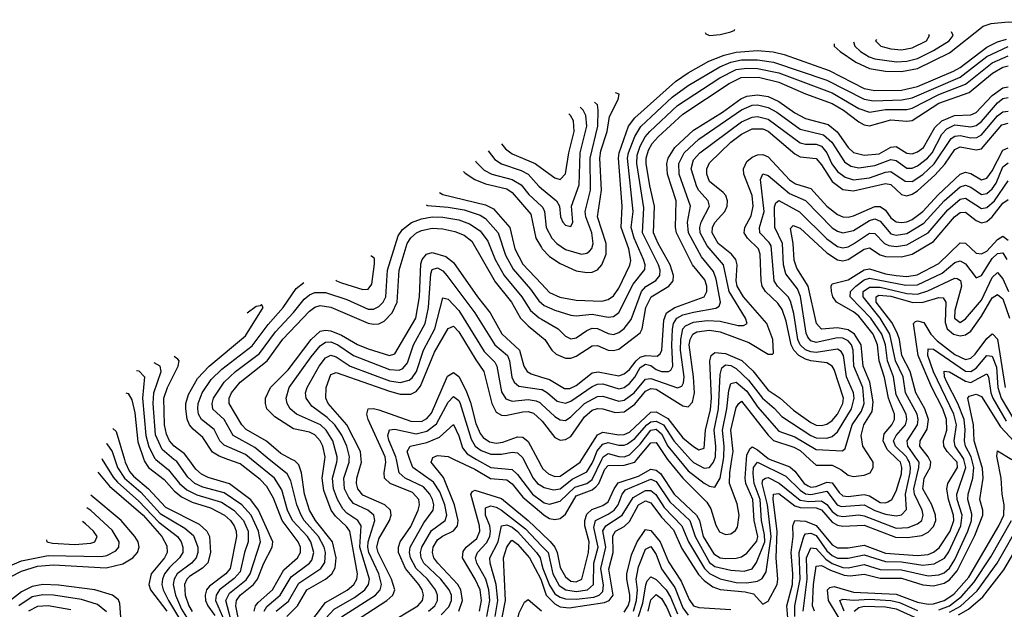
# Model space of a CAD drawing. Header units: inches. Extents: x 501365 to 657855, y 482276 to 547543.
# Tile 223 of 256: x 548043 to 551735, y 539438 to 541649. Entities that reach past the tile are written whole.
import ezdxf

# ---------------------------------------------------------------- set-up
doc = ezdxf.new("R2010")
doc.units = ezdxf.units.IN
doc.header["$MEASUREMENT"] = 0
for name, color, linetype in [('A5543', 7, 'Continuous'), ('A5544', 7, 'Continuous'), ('A5553', 7, 'Continuous'), ('A5554', 7, 'Continuous')]:
    doc.layers.add(name, color=color, linetype=linetype)

msp = doc.modelspace()

# ---------------------------------------------------------------- linework, layer by layer
at = {"layer": 'A5543', "color": 5}
for points, elevation in [([(548352.6, 540000), (548393.4, 539933.4), (548410, 539913.9), (548490, 539843.4), (548564.2, 539764.2), (548634.5, 539710), (548648.7, 539690), (548654.7, 539670), (548654.2, 539650), (548642.6, 539630), (548605.2, 539594.8), (548586.3, 539570), (548577.9, 539550), (548576.2, 539530), (548580.8, 539510), (548600.7, 539470), (548649.4, 539389.4)], 3960), ([(548399.4, 540000), (548410, 539969.9), (548435.6, 539930), (548497.2, 539877.2), (548570, 539797.4), (548662.4, 539742.4), (548694, 539714), (548710.9, 539670), (548710.9, 539650), (548704.7, 539630), (548686.5, 539610), (548633.1, 539570), (548622.3, 539550), (548618.9, 539530), (548627.4, 539490), (548650, 539438.4), (548668.7, 539408.7)], 3940), ([(548435.4, 540000), (548438.4, 539990), (548455, 539955), (548470, 539936.6), (548525.5, 539890), (548590, 539820.9), (548716.4, 539756.4), (548744.5, 539730), (548754.1, 539710), (548758.3, 539650), (548748.2, 539611.8), (548727.9, 539592.1), (548679.9, 539560.1), (548669.7, 539550), (548661.2, 539530), (548663.7, 539490), (548676.9, 539450), (548689.3, 539429.3)], 3920), ([(548508.2, 540000), (548510, 539994.6), (548525.9, 539970), (548584.7, 539924.7), (548621.6, 539881.6), (548650, 539859.1), (548690, 539838.8), (548758.1, 539818.1), (548810.9, 539790), (548833.2, 539770), (548847.5, 539750), (548854.8, 539730), (548856, 539710), (548832, 539590), (548815.8, 539570), (548755.2, 539524.8), (548743.3, 539510), (548738, 539490), (548740.1, 539470), (548748.7, 539450), (548774.8, 539414.8)], 3880), ([(548553.6, 540000), (548601.2, 539961.2), (548642.3, 539910), (548670, 539885.5), (548706.7, 539866.7), (548799.2, 539839.2), (548846.2, 539810), (548882.3, 539770), (548900, 539730), (548899.7, 539690), (548885.8, 539650), (548870, 539578.1), (548847.2, 539552.8), (548792.4, 539510), (548779.2, 539490), (548777.6, 539470), (548812.3, 539390)], 3860), ([(548841.5, 539370), (548815.6, 539470), (548830, 539498.3), (548892, 539548), (548906.9, 539570), (548945.9, 539690), (548938.5, 539730), (548911.1, 539791.1), (548876, 539830), (548810, 539874.2), (548730, 539896.2), (548699.9, 539910), (548673.3, 539933.3), (548631.7, 539991.7), (548621.4, 540000)], 3840), ([(548869.5, 539370), (548853.8, 539450), (548856.3, 539470), (548869.3, 539490), (548919.3, 539530), (548934.8, 539550), (548958, 539610), (548990.2, 539670), (548991.6, 539690), (548938.7, 539810), (548910, 539848.4), (548830, 539907.7), (548750, 539932), (548724.1, 539944.1), (548703, 539963), (548676.5, 540000)], 3820), ([(548922, 539430), (548926.7, 539450), (548936.9, 539463.1), (548990.4, 539510), (549033.9, 539586.1), (549085.2, 539630), (549095.5, 539650), (549095.3, 539670), (549086.9, 539690), (549026.7, 539770), (548995, 539855), (548970, 539897.6), (548944, 539924), (548870, 539983.2), (548823.1, 540000)], 3780), ([(548959, 539430), (548970, 539448.4), (549020.1, 539490), (549061, 539559), (549129.3, 539610), (549138.1, 539621.9), (549146, 539650), (549135.2, 539690), (549122.1, 539710), (549066.2, 539770), (549047.3, 539810), (549025.4, 539885.4), (548997.9, 539930), (548912.1, 540000)], 3760), ([(549005, 539430), (549051.3, 539468.7), (549090, 539535.6), (549172.7, 539590), (549186.8, 539613.2), (549189.1, 539650), (549184.2, 539670), (549164, 539710), (549110.2, 539770), (549097.8, 539790), (549081.9, 539830), (549059.6, 539919.6), (549045.9, 539945.9), (548978.9, 540000)], 3740), ([(549044.1, 539410), (549084.6, 539450), (549119.7, 539510), (549189.2, 539550.8), (549213.3, 539570), (549226.3, 539593.7), (549229.5, 539630.5), (549216, 539690), (549152, 539770), (549130.2, 539810), (549111.5, 539870), (549099.4, 539950), (549090, 539978.8), (549074.2, 539994.2), (549063.1, 540000)], 3720), ([(549119.1, 539370), (549190, 539463), (549270.4, 539509.6), (549295.3, 539530), (549307.1, 539550), (549309.7, 539570), (549281.1, 539730), (549268.6, 539748.6), (549226.8, 539786.8), (549210.6, 539810), (549183.4, 539883.4), (549177.4, 539930), (549187.2, 540000)], 3680), ([(549160.2, 539370), (549222, 539438), (549298.7, 539481.3), (549336.8, 539510), (549350.5, 539530), (549354.1, 539550), (549318.9, 539670), (549323.1, 539750), (549311, 539771), (549270, 539798.7), (549254.6, 539814.6), (549234.5, 539850), (549219.5, 539890), (549216.1, 539930), (549232.4, 539990), (549233, 540000)], 3660), ([(549250, 539408.9), (549377.7, 539490), (549395, 539510), (549399.8, 539530), (549389.8, 539570), (549352.4, 539650), (549348.3, 539670), (549350.1, 539690), (549375.2, 539770), (549371.4, 539790), (549348.9, 539808.9), (549295, 539835), (549277.1, 539857.2), (549261.5, 539890), (549258.7, 539930), (549278.3, 539990), (549278.9, 540000)], 3640), ([(549270, 539372.7), (549419.7, 539470), (549442.2, 539490), (549449.2, 539510), (549437.5, 539550), (549386.7, 539650), (549382.2, 539670), (549390, 539701.3), (549429.4, 539770), (549436, 539790), (549433.9, 539810), (549412.4, 539830), (549330, 539866.2), (549311, 539890), (549305.7, 539910), (549306.7, 539930), (549324.3, 539990), (549323.5, 540000)], 3620), ([(549420, 539380), (549536, 539450), (549553.3, 539470), (549556.7, 539490), (549552.1, 539510), (549540.1, 539530), (549490, 539590.3), (549463.4, 539650), (549462.8, 539670), (549470, 539690), (549510, 539747.6), (549536.7, 539810), (549542.1, 539830), (549539.1, 539850), (549515.4, 539875.4), (549432.4, 539910), (549411.3, 539930), (549409.4, 539950), (549415.9, 539990), (549414.5, 540000)], 3580), ([(549576.2, 539430), (549599.1, 539450), (549609.7, 539470), (549610.2, 539490), (549602.3, 539510), (549572.4, 539550), (549530, 539590.5), (549508.2, 539630), (549504.6, 539650), (549507.7, 539670), (549558.1, 539761.9), (549593.7, 539810), (549595.4, 539830), (549590.6, 539850), (549580.7, 539870), (549556.8, 539896.8), (549488.2, 539930), (549466.3, 539950), (549455.5, 540000)], 3560), ([(549623.7, 539416.3), (549652.6, 539447.4), (549662, 539470), (549661.6, 539490), (549654, 539510), (549621.7, 539550), (549558.9, 539610), (549548.5, 539630), (549546.2, 539650), (549551.2, 539670), (549587.1, 539732.9), (549638.1, 539770), (549644.6, 539790), (549637.7, 539830), (549618.1, 539878.2), (549594.4, 539914.4), (549516.9, 539970), (549506.3, 540000)], 3540), ([(549689.7, 539430.3), (549703.6, 539470), (549697.4, 539510), (549686.1, 539530), (549610.5, 539610), (549595.4, 539630), (549590.4, 539650), (549593.9, 539670), (549610, 539697.8), (549628.1, 539711.9), (549670, 539731.3), (549684.7, 539750), (549687.7, 539770), (549673.3, 539830), (549631.8, 539931.8), (549585.3, 539990), (549589.4, 540000)], 3520), ([(549671.9, 540000), (549750, 539962.7), (549808.7, 539928.7), (549870, 539923.2), (549890, 539908.6), (549930, 539858), (550000, 539799.1)], 3520), ([(549756.2, 540000), (549810, 539969.1), (549890, 539962.2), (549910, 539943.4), (549965.6, 539870), (550000, 539844.5)], 3540), ([(549932.6, 540000), (549968, 539930), (549985.3, 539910), (550000, 539900.5)], 3560), ([(549985.5, 540000), (550000, 539972.7)], 3580), ([(548336.4, 539952.1), (548379.9, 539899.9), (548505.8, 539790), (548576.3, 539710), (548595.2, 539675.2), (548595.4, 539650), (548585.3, 539630), (548536.2, 539570), (548526.9, 539530), (548533.1, 539510), (548595, 539430)], 3980), ([(547963.7, 539536.3), (548050, 539581), (548110, 539599.1), (548170, 539604.1), (548367.2, 539592.8), (548430, 539608.1), (548466.9, 539630), (548484.7, 539650), (548491.1, 539670), (548486.7, 539690), (548474.6, 539710), (548423.4, 539770), (548310, 539865.5)], 4020), ([(549767.7, 539430), (549774.8, 539470), (549769.6, 539510), (549751.5, 539550), (549703.9, 539630), (549706.1, 539653.9), (549717.2, 539670), (549757.1, 539702.9), (549768.7, 539730), (549767.1, 539750), (549735.2, 539870), (549740.6, 539879.4), (549750, 539884.1), (549850, 539853.4), (549950, 539770), (550000, 539722.8)], 3480), ([(549794.3, 539410), (549806.2, 539470), (549802.7, 539510), (549790.4, 539550.4), (549757.6, 539610), (549752.8, 539630), (549760.2, 539650), (549793.7, 539686.3), (549805.9, 539710), (549808.8, 539730), (549805.7, 539750), (549789.6, 539790), (549790, 539818.5), (549810, 539825.7), (549830, 539820.7), (549850, 539809.5), (549939.2, 539739.2), (550000, 539675.6)], 3460), ([(547841.1, 539550.6), (547832.7, 539530), (547840.5, 539520.5), (547850, 539519.4), (547958.8, 539581.2), (548050, 539619.9), (548150, 539639.3), (548350, 539635.8), (548370, 539638.9), (548403.4, 539656.6), (548414.7, 539670), (548416.4, 539690), (548390, 539734.2), (548310, 539808.4), (548294.5, 539818.2)], 4040), ([(548142.8, 539697.9), (548144.7, 539690), (548165.3, 539685.3), (548250, 539680.5), (548310, 539685.1), (548324.4, 539690), (548333.4, 539710), (548319.9, 539730), (548290, 539757.8), (548277.8, 539766.9)], 4060), ([(549825.9, 539410), (549836, 539470), (549830.2, 539530.2), (549806.9, 539610), (549806.4, 539630), (549836.9, 539690), (549849.4, 539750.6), (549870, 539754.4), (549890, 539745.2), (549910, 539729.6), (549981, 539650), (549994.4, 539630), (550000, 539609.2)], 3440), ([(550000, 538986.3), (549983.7, 539010), (549955.9, 539035.9), (549736, 539150), (549719.5, 539170), (549723.6, 539190), (549791.5, 539230), (549813.3, 539250), (549826.4, 539273.6), (549864.5, 539470), (549857, 539630), (549870, 539670.2), (549885.7, 539694.3), (549890, 539696.8), (549910, 539681.6), (549955.3, 539630), (549997.7, 539550), (550000, 539543.1)], 3420), ([(548422.8, 539390), (548418.9, 539458.9), (548412.7, 539472.7), (548390.9, 539490.9), (548324, 539510), (548188.3, 539528.3), (548130, 539530.6), (548090, 539523.2), (548050, 539502.8), (547982.6, 539450)], 3980), ([(548368.5, 539428.5), (548335, 539455), (548274.4, 539474.4), (548170, 539491.2), (548130, 539492.3), (548090, 539484), (548039.3, 539450)], 3960), ([(550000, 539080.4), (549897.3, 539130), (549865.4, 539150), (549851.6, 539170), (549863.9, 539190), (549894.1, 539210), (549910, 539233.5), (549913.9, 539270), (549903.5, 539323.5), (549903.2, 539370), (549915.8, 539424.2), (549936, 539464), (549950, 539474.4), (550000, 539431.7)], 3380), ([(548235.1, 539435.1), (548150, 539450.3), (548110, 539448), (548076.1, 539430)], 3940)]:
    msp.add_lwpolyline(points, dxfattribs=dict(at, elevation=elevation))
at = {"layer": 'A5544', "color": 5}
msp.add_line((548351, 540002.7, 3960), (548352.6, 540000, 3960), dxfattribs=at)
for points, elevation in [([(549800.1, 541157.3), (549824.9, 541124.9), (549850, 541108.2), (549923.3, 541083.3), (549949.7, 541069.7), (549990, 541024.3), (550000, 541016)], 3860), ([(549850.2, 541183.8), (549865, 541165), (549890, 541145.4), (549976.3, 541110), (550000, 541092.6)], 3880), ([(549752.6, 541119), (549754.6, 541114.6), (549784.9, 541084.9), (549813.1, 541070), (549890.1, 541050), (549923.1, 541030), (549952.8, 540992.8), (550000, 540949)], 3840), ([(549707.7, 541079.8), (549713.3, 541073.3), (549749.6, 541050), (549790, 541032.8), (549870, 541014.3), (549890, 541000.4), (549959.7, 540919.7), (549978.2, 540830), (550000, 540794.4)], 3820), ([(549617.4, 541001.1), (549630, 540993.4), (549790, 540954.4), (549819.6, 540939.6), (549880.6, 540870), (549899.8, 540790), (549930, 540732.4), (550000, 540658.2)], 3780), ([(549567.7, 540953.9), (549572.1, 540952.1), (549650, 540946.3), (549710, 540935.7), (549770, 540915.2), (549790, 540903.2), (549837.1, 540850), (549865.3, 540765.3), (549893.2, 540713.2), (549958.5, 540638.5), (549990, 540594.9), (550000, 540586)], 3760), ([(548978.9, 540000), (548924.2, 540044.2), (548843.7, 540090), (548809.8, 540149.8), (548767.7, 540187.7), (548764, 540210), (548769.7, 540230), (548809.6, 540290), (548852.5, 540330), (548942.7, 540397.3), (549001.9, 540478.1), (549070, 540550.7), (549110, 540601.3), (549130, 540616.9), (549150, 540625.1), (549190, 540625.4), (549270, 540599.1), (549350, 540563.7), (549370, 540563.6), (549390, 540573.1), (549406, 540590), (549415.3, 540610), (549421.9, 540710), (549461.8, 540838.2), (549478.1, 540861.9), (549512.3, 540887.7), (549550, 540902.2), (549590, 540909), (549630, 540908.2), (549690, 540897.7), (549730, 540883.3), (549770, 540857.4), (549798.7, 540818.7), (549826.2, 540750), (549859.3, 540690), (549925.9, 540610), (549958.7, 540558.7), (549990.8, 540530.8), (550000, 540525.5)], 3740), ([(549063.1, 540000), (549021.8, 540021.8), (548968.2, 540068.2), (548891.7, 540111.7), (548875.5, 540130), (548828.5, 540210), (548828.7, 540230), (548837.3, 540250), (548870.2, 540290), (548970.4, 540369.6), (549030, 540450.4), (549130, 540555.8), (549150, 540571.2), (549170, 540576.7), (549209.9, 540570.1), (549350, 540511.3), (549370, 540507.2), (549390, 540508.6), (549410, 540517.9), (549439.9, 540550), (549458.6, 540590), (549466.4, 540710), (549495.7, 540810), (549509.6, 540830.4), (549531, 540849), (549550, 540858.5), (549590, 540866.6), (549630, 540864.4), (549674.4, 540854.4), (549710, 540840.2), (549738.7, 540818.7), (549826.2, 540666.2), (549886.9, 540590), (549921.2, 540530), (549950, 540500.5), (550000, 540459.6)], 3720), ([(549187.2, 540000), (549188.6, 540010), (549179.5, 540050), (549170, 540069.9), (549150, 540092.2), (549130, 540102.1), (549070, 540114.3), (548999.5, 540159.5), (548970, 540189.3), (548964.6, 540210), (548964.9, 540230), (548983.8, 540270), (549050, 540336.1), (549136, 540450), (549170, 540480.2), (549190, 540484.7), (549210, 540481.5), (549250, 540466), (549310, 540431.3), (549350, 540414), (549430, 540389.8), (549450, 540395.5), (549527.8, 540530), (549541.9, 540610), (549547.3, 540732.7), (549552.6, 540750), (549568.2, 540770), (549590, 540776.1), (549640.6, 540760.6), (549670, 540738.8), (549759.5, 540610), (549806.9, 540550), (549851.2, 540471.2), (549917.8, 540410), (549933.3, 540350), (549945.9, 540330), (549960.4, 540320.4), (550000, 540308.5)], 3680), ([(549228.6, 540672.4), (549231, 540670), (549250, 540662.4), (549330, 540636.9), (549350, 540638), (549363.1, 540656.9), (549372.8, 540732.8), (549372.8, 540752.8), (549361.6, 540761.6), (549359.6, 540761.9)], 3760), ([(549233, 540000), (549233.6, 540010), (549217.4, 540070), (549192.2, 540110), (549170.5, 540130), (549081.3, 540170), (549057.2, 540190), (549045.8, 540210), (549042.2, 540230), (549053.7, 540270), (549135.3, 540384.7), (549170, 540426.3), (549190, 540439.2), (549210, 540440.4), (549236.4, 540430), (549294.6, 540390), (549430, 540336.8), (549465.8, 540334.2), (549479.5, 540340.5), (549497.7, 540362.3), (549520.2, 540430), (549563, 540510), (549576.2, 540570), (549584.9, 540695.1), (549590, 540711.5), (549610, 540718.2), (549630, 540707), (549644.5, 540690), (549749.8, 540550), (549824.1, 540430), (549872.4, 540390), (549879.8, 540370), (549888.4, 540308.4), (549897.5, 540290), (549915, 540275), (550000, 540261.8)], 3660), ([(548912.1, 540000), (548890, 540018), (548810, 540052.6), (548793.6, 540070), (548772.5, 540112.5), (548724.5, 540150), (548713.9, 540170), (548710.9, 540190), (548712.4, 540210), (548726.5, 540250), (548760.8, 540299.2), (548801.3, 540338.7), (548914.3, 540425.7), (548974, 540506), (549030.5, 540570), (549079.5, 540640.5), (549107.9, 540663.5)], 3760), ([(549278.9, 540000), (549279.5, 540010), (549269.1, 540050), (549250.7, 540090.7), (549224.1, 540130), (549196.4, 540156.4), (549138.9, 540198.9), (549116.6, 540230), (549115.2, 540250), (549120.9, 540270), (549165.7, 540350), (549190, 540380.9), (549210, 540390.1), (549230, 540384.6), (549282.6, 540350), (549430, 540295), (549470, 540288.1), (549503.3, 540296.7), (549514.6, 540305.4), (549530.5, 540329.5), (549556.7, 540410), (549599.4, 540490), (549630, 540605.5), (549650, 540601.3), (549690, 540558.8), (549784.3, 540404.3), (549824.4, 540364.4), (549831.9, 540350), (549850, 540253.5), (549866.5, 540226.5), (549890, 540218.5), (549950, 540223.8), (549979.3, 540219.3), (549992.9, 540212.9), (550000, 540206.4)], 3640), ([(548823.1, 540000), (548791.4, 540011.4), (548766.4, 540026.4), (548730, 540082.2), (548692.8, 540112.8), (548679.1, 540130), (548670.9, 540150.9), (548665.6, 540190), (548666.4, 540210), (548676.4, 540243.6), (548710, 540303.6), (548752.9, 540350), (548890, 540463), (548955.6, 540570), (548950, 540581.1), (548944.4, 540575.6), (548930, 540573.7), (548896.3, 540548.3)], 3780), ([(549323.5, 540000), (549320.8, 540030), (549270.2, 540130), (549199.9, 540210), (549190.3, 540230), (549192.6, 540270), (549210, 540318.7), (549230, 540326.1), (549430, 540255.4), (549470, 540244.7), (549510, 540243.8), (549530, 540254.1), (549546, 540274), (549598.4, 540401.6), (549650, 540490.1), (549670, 540499.1), (549690, 540478.4), (549752.9, 540372.9), (549783.8, 540330), (549813.4, 540210), (549830, 540176.8), (549850, 540165.2), (549864.7, 540164.7), (549930, 540178.6), (549950, 540179.6), (549970, 540173.2), (550000, 540145.3)], 3620), ([(548676.5, 540000), (548661.2, 540021.2), (548622.3, 540050), (548604.3, 540070), (548593.8, 540093.8), (548585.8, 540130), (548583.6, 540230), (548596.6, 540270), (548637.2, 540350), (548640.8, 540370), (548636.2, 540376.2), (548621.9, 540385.1)], 3820), ([(548621.4, 540000), (548576.5, 540036.5), (548552, 540092), (548542.8, 540210), (548546, 540250), (548573.3, 540330), (548569.4, 540349.4), (548546.5, 540362.3)], 3840), ([(548480.9, 540333.4), (548490, 540332), (548510.3, 540310), (548503.9, 540230), (548515.6, 540090), (548527.5, 540047.5), (548550, 540002.9), (548553.6, 540000)], 3860), ([(549414.5, 540000), (549413.2, 540010), (549349.7, 540150), (549344.3, 540170), (549349.9, 540190), (549369.1, 540190.9), (549390, 540185.1), (549510, 540142.8), (549550, 540142.5), (549570, 540153.4), (549586.8, 540173.2), (549647.7, 540312.3), (549670, 540325.9), (549690, 540310.5), (549716.8, 540256.8), (549733.5, 540213.5), (549754, 540134), (549770, 540096.3), (549781.4, 540081.4), (549805.3, 540065.3), (549830, 540061.2), (549855, 540065), (549910, 540084.4), (549930, 540083.3), (549950, 540066.5), (549985.5, 540000)], 3580), ([(548441.2, 540249.9), (548450, 540247), (548463.3, 540223.3), (548474.7, 540174.7), (548485.9, 540065.9), (548508.2, 540000)], 3880), ([(549455.5, 540000), (549453.4, 540010), (549427.5, 540072.5), (549423.5, 540090), (549429.1, 540110.9), (549450, 540113.1), (549530, 540096.2), (549570, 540105.6), (549606.4, 540133.6), (549650, 540213.9), (549670, 540235.6), (549690, 540220.8), (549695, 540210), (549735.7, 540075.7), (549750.7, 540050), (549773.3, 540033.3), (549810, 540019.6), (549850, 540019.1), (549890, 540026.9), (549910, 540024.7), (549930, 540005.1), (549932.6, 540000)], 3560), ([(549506.3, 540000), (549495.6, 540030), (549506.8, 540050), (549570, 540063.2), (549616.9, 540083.1), (549670, 540130.1), (549690, 540088.1), (549703.4, 540043.4), (549720.5, 540020.5), (549756.2, 540000)], 3540), ([(548391.6, 540115.9), (548404, 540104), (548435.4, 540000)], 3920), ([(548368.9, 540058.9), (548370, 540058.6), (548389.1, 540029.1), (548399.4, 540000)], 3940), ([(549589.4, 540000), (549592.5, 540007.5), (549610, 540014.2), (549650, 540010.5), (549671.9, 540000)], 3520)]:
    msp.add_lwpolyline(points, dxfattribs=dict(at, elevation=elevation))
at = {"layer": 'A5553', "color": 5}
for points, elevation in [([(550000, 539900.5), (550010, 539894.1), (550045.1, 539885.1), (550070, 539889.6), (550114.9, 539925.1), (550170, 539953.2), (550190, 539986.2), (550195.6, 540000)], 3560), ([(550000, 539609.2), (550005.2, 539590), (550030, 539528.6), (550050, 539496.1), (550070, 539482.6), (550090, 539477), (550130, 539475.1), (550196.3, 539483.7), (550215.6, 539490), (550230, 539504.4), (550232.2, 539527.8), (550221.8, 539590), (550240.5, 539670), (550230, 539732), (550241, 539750), (550302.2, 539790), (550343.3, 539856.7), (550390, 539882.7), (550410, 539883.2), (550428.3, 539868.3), (550459.9, 539819.9), (550525.9, 539750), (550550.6, 539690), (550610.5, 539590), (550630, 539572.1), (550670, 539551.3), (550730, 539537.6), (550770, 539536.8), (550810, 539542.5), (550827.4, 539552.6), (550842.2, 539577.8), (550860.5, 539710), (550847.6, 539830), (550827, 539910), (550830, 539923.2), (550840.3, 539930), (550850, 539931.7), (550891.2, 539911.2), (550970, 539846.5), (551001.8, 539841.8), (551050, 539844.6), (551070, 539831.2), (551090, 539804.1), (551110, 539789.2), (551130, 539785.4), (551190, 539791.8), (551210, 539788.6), (551330, 539741.3), (551375.3, 539744.7), (551410, 539757.9), (551426.1, 539770), (551431.6, 539790), (551427.6, 539810), (551398.4, 539870), (551396.3, 539890), (551415.2, 539970), (551415.7, 539990), (551408.8, 540000)], 3440), ([(550000, 539722.8), (550032.3, 539692.3), (550049.7, 539670), (550058.5, 539650), (550070, 539594), (550090, 539558.9), (550110, 539543.3), (550130, 539540.8), (550151, 539550), (550175.9, 539650), (550178.4, 539690), (550162.6, 539750), (550161.6, 539770), (550170, 539794.2), (550188.3, 539811.7), (550230, 539826.4), (550250, 539840.9), (550272.2, 539890), (550287.6, 539912.4), (550363.4, 539936.6), (550410, 539963.5), (550430, 539959.9), (550446.3, 539946.3), (550496.7, 539870), (550581.1, 539790), (550592, 539770), (550606.4, 539710), (550645.9, 539645.9), (550670, 539630.9), (550690, 539627.9), (550730, 539628.9), (550750, 539634.4), (550770, 539648.1), (550807.1, 539692.9), (550810.4, 539710), (550797, 539770), (550792.5, 539850), (550766, 539910), (550763.8, 539930), (550768.9, 540000)], 3480), ([(550000, 539799.1), (550010, 539790.7), (550030, 539777.8), (550050, 539774.6), (550070, 539777.5), (550090, 539794.2), (550130, 539863.5), (550190, 539886), (550203.7, 539896.3), (550214.5, 539910), (550237.3, 539962.7), (550250, 539977.5), (550310, 539977.9), (550349.3, 539990), (550357.7, 540000)], 3520), ([(550000, 539972.7), (550004.4, 539964.4), (550025.7, 539945.7), (550050, 539935.6), (550070, 539936.3), (550145.1, 539990), (550151.4, 540000)], 3580), ([(550000, 539844.5), (550010, 539837.1), (550030, 539831.4), (550070, 539842.7), (550124.1, 539895.9), (550170, 539910), (550190, 539924.7), (550226, 540000)], 3540), ([(550000, 539543.1), (550017.4, 539490), (550050, 539457.6), (550070, 539447.2), (550103.2, 539443.2), (550236.4, 539463.6), (550253.3, 539470), (550268.7, 539490), (550252.3, 539587.7), (550268.4, 539650), (550266.7, 539713.4), (550277.4, 539730), (550310, 539748.3), (550330, 539766.9), (550364.1, 539830), (550390, 539844.5), (550410, 539837.2), (550450, 539783.7), (550495.1, 539735.1), (550525.9, 539665.9), (550588.5, 539568.5), (550610, 539545.4), (550642.1, 539522.1), (550670, 539512.1), (550763.6, 539503.6), (550795.1, 539495.1), (550830, 539456.8), (550850, 539467.8), (550883.1, 539530), (550885.9, 539550), (550880.4, 539630), (550883.8, 539730), (550868.3, 539850), (550870.3, 539869.7), (550890, 539871.5), (550950, 539825.4), (550970, 539819.3), (551030, 539817.8), (551050, 539810.7), (551090, 539764), (551110, 539753), (551130.2, 539749.8), (551210, 539752.5), (551327.9, 539707.9), (551372.9, 539707.1), (551426, 539714), (551450, 539726.3), (551470, 539747.9), (551478.7, 539770), (551477.5, 539790), (551463.4, 539830), (551430, 539890), (551435.3, 539930), (551456.9, 539970), (551460.1, 539990), (551455.2, 540000)], 3420), ([(550000, 539675.6), (550024.4, 539650), (550042.8, 539570), (550066.5, 539526.5), (550090.4, 539510.4), (550130, 539504.3), (550171.8, 539510), (550194.5, 539530), (550195.9, 539610), (550211.6, 539670), (550195.4, 539744.6), (550202.2, 539770), (550250, 539793.8), (550272.1, 539810), (550287.1, 539830), (550302.1, 539870), (550314.8, 539885.1), (550410, 539925.4), (550430, 539916.9), (550481.1, 539841.1), (550555.7, 539770), (550575.9, 539710), (550630, 539612.8), (550650, 539598.2), (550710, 539584.1), (550759.2, 539580.8), (550790.2, 539589.8), (550806.6, 539613.4), (550836.7, 539690), (550836.5, 539716.5), (550825, 539770), (550819.4, 539850), (550797, 539910), (550793.2, 539946.8), (550794.7, 539970), (550810, 539988.8), (550916.3, 539936.3), (550970, 539884), (550990, 539871), (551010, 539867.6), (551070, 539880.6), (551109, 539829), (551123.5, 539823.5), (551210, 539829.4), (551250, 539808.4), (551290, 539794.5), (551330, 539788.4), (551350, 539792.4), (551368.5, 539811.5), (551364.4, 539870), (551382.6, 539950), (551383, 539970), (551379.4, 539990), (551374.1, 540000)], 3460), ([(550472.5, 540000), (550530, 539929.1), (550620, 539840), (550634.6, 539814.6), (550653.5, 539753.4), (550667.7, 539727.8), (550690, 539718.4), (550710, 539721), (550727.4, 539732.6), (550734.7, 539745.3), (550741.1, 539790), (550733.3, 539833.3), (550704.5, 539910), (550705.8, 539950), (550713.4, 540000)], 3520), ([(550514.3, 540000), (550550, 539956.8), (550610, 539910.1), (550630, 539899.2), (550650, 539895.5), (550670, 539930), (550682.1, 540000)], 3540), ([(550559, 540000), (550570, 539987.9), (550610, 539966.8), (550630, 539969.4), (550645, 539990), (550648.6, 540000)], 3560), ([(550856.8, 540000), (550931.3, 539971.3), (550950, 539956), (550984.5, 539910), (551000.1, 539900.1), (551010, 539896.2), (551030, 539898.7), (551070, 539914.5), (551090, 539911.9), (551115.6, 539875.6), (551130, 539863.7), (551150, 539860.2), (551210, 539868.7), (551230, 539863), (551270, 539838.1), (551290, 539836.8), (551299.1, 539840.9), (551313, 539850), (551330, 539881.1), (551350, 539945.9), (551351.5, 539970), (551345.6, 539990), (551335.1, 540000)], 3480), ([(550925, 539390), (550920.3, 539450), (550940.9, 539530), (550942.8, 539570), (550936.3, 539650), (550943.3, 539710), (550942.7, 539750), (550949.8, 539770.2), (550990, 539768), (551030, 539751.6), (551090, 539678.8), (551110, 539668.1), (551150, 539667.5), (551210, 539677.9), (551290, 539648.7), (551410, 539639), (551450, 539643.2), (551470, 539651.9), (551491.4, 539668.6), (551532.1, 539730), (551545.6, 539770), (551545.3, 539790), (551526.2, 539850), (551519.4, 539890), (551523.7, 539910), (551559.8, 539970), (551558, 539990), (551548.8, 540000)], 3380), ([(550950.1, 539410), (550949.5, 539450), (550969.3, 539550), (550966.6, 539650), (550983.2, 539710), (550990, 539720.9), (551010, 539723.2), (551030, 539713.8), (551070, 539656.5), (551090, 539638.8), (551110, 539629.3), (551150, 539629.3), (551210, 539642.2), (551290, 539616.4), (551350, 539616), (551430, 539603.1), (551471.8, 539608.2), (551510.8, 539629.2), (551527, 539653), (551572.8, 539750), (551577.8, 539790), (551559.2, 539850), (551557.3, 539870), (551590.7, 539970), (551583.3, 540000)], 3360), ([(550980.7, 539430), (550996.6, 539550), (550993.5, 539630), (551010, 539668), (551030, 539665.4), (551066.1, 539626.1), (551089.3, 539609.3), (551130, 539594.2), (551150, 539593.3), (551210, 539606.2), (551270, 539587.1), (551350, 539585.3), (551450, 539563.1), (551490, 539566.5), (551510, 539574.9), (551530, 539591.7), (551550, 539624.8), (551599.2, 539730), (551612.2, 539770), (551614.2, 539794.3), (551599.2, 539850), (551599.3, 539870), (551617.8, 539930), (551620.8, 539970), (551613.5, 540000)], 3340), ([(551006, 540000), (551030, 539978), (551090, 539978.3), (551121.8, 539961.8), (551150, 539940.3), (551170, 539935.6), (551210, 539940.7), (551231.7, 539950), (551244.1, 539970), (551243.7, 539990), (551237.3, 540000)], 3520), ([(551023.3, 539430), (551015.5, 539450), (551019.4, 539530), (551030, 539599.3), (551050, 539602), (551083.8, 539583.8), (551134.5, 539565.5), (551156.8, 539563.2), (551210, 539569.1), (551270, 539553.9), (551350, 539554.6), (551430, 539529.2), (551470, 539525.3), (551510, 539535.2), (551530, 539548), (551558, 539582), (551625.2, 539714.8), (551654.8, 539790), (551654.5, 539810), (551643.4, 539850), (551655.6, 539930), (551653.9, 539966.1), (551643.4, 540000)], 3320), ([(551148.2, 539350), (551076.2, 539470), (551072, 539510), (551081.1, 539518.9), (551096.9, 539523.1), (551170, 539501.8), (551330, 539494.1), (551410, 539464.4), (551450, 539457.4), (551470, 539458.4), (551509.9, 539470), (551546, 539494), (551602.5, 539557.5), (551714.3, 539750), (551733, 539790), (551734.9, 539830), (551727.1, 539870), (551724.1, 539930), (551710, 540000)], 3280), ([(551490, 539435.4), (551530, 539451), (551574.5, 539485.5), (551621.7, 539538.3), (551685.1, 539634.9), (551762.5, 539770)], 3260), ([(551530, 539426.4), (551570.9, 539449.1), (551633.4, 539506.6), (551709.1, 539610.9), (551800.2, 539770)], 3240), ([(551563.3, 539416.7), (551601.7, 539438.4), (551655.4, 539484.6), (551734, 539586), (551850, 539783.6)], 3220), ([(550310, 539426.5), (550325, 539450), (550330.4, 539470), (550331.6, 539491.6), (550319.5, 539550), (550319.4, 539570), (550337.8, 539642.2), (550358.7, 539690), (550387.2, 539732.8), (550390, 539736.3), (550410, 539733.1), (550444.4, 539690), (550476.2, 539616.2), (550523.5, 539543.5), (550553.8, 539473.8), (550570, 539450.7), (550590, 539444.5), (550710, 539436.4)], 3380), ([(550345, 539430), (550355.9, 539470), (550359.5, 539510), (550354.8, 539550), (550363.2, 539596.8), (550390, 539663.5), (550410, 539673.5), (550430, 539643.3), (550449.5, 539589.5), (550499.3, 539519.3), (550530, 539442.8), (550550, 539415.8)], 3360), ([(550363.6, 539410), (550379.4, 539460.6), (550390.8, 539529.2), (550395.6, 539544.4), (550410, 539559), (550430, 539549.3), (550467.2, 539510), (550483.7, 539483.7), (550510, 539420.6)], 3340), ([(550399.9, 539430), (550410, 539472.5), (550430, 539493.6), (550450, 539478.6), (550470, 539444.1), (550491.9, 539391.9)], 3320), ([(551134.5, 539430), (551118.8, 539470), (551130, 539476.2), (551170, 539471.5), (551230, 539476.2), (551310, 539470.8), (551342.6, 539462.6), (551410, 539432.6)], 3260), ([(551172.4, 539430), (551190, 539444.9), (551210, 539449.9), (551290, 539446.9), (551330, 539439.7), (551410, 539402.5)], 3240)]:
    msp.add_lwpolyline(points, dxfattribs=dict(at, elevation=elevation))
at = {"layer": 'A5554', "color": 5}
for points, elevation in [([(551097.8, 541558.6), (551097.3, 541550), (551119.5, 541530), (551178.1, 541490), (551230, 541465.7), (551290, 541456.3), (551350, 541454), (551410, 541466), (551530, 541524.4), (551655.6, 541624.4), (551685.6, 541634.4), (551750, 541640.3), (551790, 541638.1), (551910, 541605.8), (551950, 541601.5), (551990, 541613), (552014.6, 541630), (552028.3, 541648.9)], 3820), ([(550613.6, 541600.9), (550615.9, 541595.9), (550630.1, 541590.1), (550670, 541593), (550710, 541603.3), (550724.3, 541610), (550724.1, 541612.2)], 3820), ([(551170, 541566), (551174.3, 541550), (551196, 541530), (551228.6, 541510), (551250, 541502.5), (551331.1, 541491.1), (551370, 541493.1), (551410, 541503.6), (551470, 541532.7), (551529.2, 541570), (551543.5, 541590), (551537.4, 541603.4)], 3840), ([(550000, 540658.2), (550030, 540626.3), (550068.6, 540608.6), (550130, 540596.5), (550226.2, 540593.8), (550250, 540599), (550270, 540613.8), (550290, 540641.5), (550331.3, 540728.7), (550334.3, 540745.7), (550326.7, 540790), (550298.2, 540870), (550302.7, 540950), (550288.2, 541130), (550291.2, 541150), (550326.3, 541250), (550350, 541280.6), (550502.5, 541417.5), (550549.9, 541450), (550627.3, 541492.7), (550684.5, 541515.5), (550730, 541527.1), (550810, 541532.7), (550868.6, 541528.6), (550910, 541518.2), (551078.9, 541458.9), (551210, 541390.8), (551250, 541383.6), (551350, 541384.9), (551410, 541398.7), (551544.5, 541455.5), (551570.2, 541470), (551670, 541546.3), (551710, 541566), (551744.1, 541575.9)], 3780), ([(551255.5, 541574.2), (551252.4, 541570), (551271.8, 541550), (551310, 541539.1), (551350, 541535.4), (551390, 541542.9), (551443, 541570), (551454.6, 541590), (551451.4, 541591.7)], 3860), ([(550000, 540586), (550010, 540577.1), (550050, 540558.9), (550110, 540541.2), (550130, 540538.3), (550190, 540544.4), (550250, 540533), (550270, 540536), (550290, 540550.6), (550343.1, 540656.9), (550387.7, 540712.3), (550388.2, 540730), (550381.9, 540750), (550346.7, 540830), (550336.3, 540870), (550344.1, 540930), (550322.4, 541130), (550325.8, 541150), (550349.2, 541210.8), (550371.9, 541248.1), (550490, 541358.5), (550550, 541402.6), (550668.4, 541471.6), (550710, 541489.5), (550750, 541497.9), (550810, 541498.4), (550869.5, 541489.5), (551070, 541422), (551210, 541350.2), (551244.4, 541344.4), (551351.2, 541348.8), (551390, 541356.1), (551570, 541432.7), (551670, 541510.6), (551750, 541547.8)], 3760), ([(550000, 540525.5), (550061.9, 540490), (550090, 540461.9), (550110, 540451.9), (550130, 540456.1), (550170, 540483.8), (550190, 540491.5), (550210, 540490.6), (550250, 540471.7), (550270, 540468.4), (550290, 540475.3), (550310, 540490.5), (550335.6, 540524.4), (550374.8, 540630), (550391.2, 540648.8), (550428.8, 540671.2), (550443.8, 540690), (550445, 540710), (550438.2, 540730), (550378.3, 540850), (550383.7, 540943.7), (550356.9, 541110), (550358.8, 541141.2), (550370, 541175), (550388.7, 541210), (550405.9, 541230), (550510, 541326.9), (550668.9, 541431.1), (550730, 541462.1), (550770, 541467.5), (550810, 541465.7), (550889.4, 541449.4), (551090, 541374.2), (551190, 541316.4), (551230, 541301.9), (551290, 541312.3), (551370, 541312.2), (551390, 541317), (551490, 541368.9), (551590, 541407), (551690, 541486.5), (551750, 541513.7)], 3740), ([(550000, 540459.6), (550011.8, 540450), (550037.9, 540410), (550054.5, 540394.5), (550090, 540379.8), (550110, 540379.8), (550130, 540386.9), (550190, 540426.3), (550210, 540426.5), (550250, 540409.6), (550270, 540407.8), (550290, 540412.6), (550370, 540474.6), (550377.6, 540490), (550391.2, 540570), (550410.6, 540609.4), (550477.5, 540650), (550493, 540670), (550494.9, 540690), (550482.7, 540730), (550437.3, 540810), (550419.8, 540850), (550423.9, 540950), (550405.7, 541025.7), (550392, 541110), (550392.2, 541130), (550400.8, 541159.2), (550415.2, 541184.8), (550436.7, 541210), (550530, 541294.8), (550702.9, 541410), (550748.4, 541431.6), (550813.8, 541433.8), (550890, 541415.1), (550990, 541371.1), (551090, 541334.3), (551132.3, 541310), (551190, 541266.3), (551210, 541255.1), (551230, 541251.2), (551310, 541273.6), (551370, 541268.2), (551390, 541271.3), (551490, 541336.1), (551604, 541376), (551691.3, 541448.7), (551730, 541470.6), (551750, 541475.2)], 3720), ([(550000, 540308.5), (550030, 540299.4), (550085.6, 540265.6), (550106.2, 540266.2), (550130, 540277.3), (550190, 540324), (550211.7, 540328.3), (550290, 540313), (550310, 540320.2), (550330, 540336.5), (550354.4, 540370), (550370, 540383.2), (550390, 540389.6), (550433.2, 540386.8), (550444.7, 540395.3), (550450.8, 540409.2), (550458.2, 540521.8), (550468.5, 540550), (550499.2, 540570), (550609.9, 540610), (550619.9, 540630), (550619.8, 540650), (550612.8, 540672.8), (550566.4, 540730), (550506.3, 540850), (550501.7, 540870), (550504.6, 540970), (550472.5, 541070), (550469.3, 541110), (550474.2, 541130), (550500.3, 541170), (550570, 541234), (550678.3, 541301.7), (550747.6, 541352.4), (550770, 541362.2), (550810, 541367.5), (550850, 541360.9), (550890, 541342.4), (550950, 541299.9), (550990, 541278), (551075.2, 541255.2), (551108.8, 541228.8), (551150, 541169.3), (551170, 541150.4), (551210, 541140.2), (551266.3, 541146.3), (551310, 541171.3), (551330, 541173.3), (551370, 541148.5), (551390, 541145.8), (551410, 541152.7), (551432, 541170), (551475.3, 541244.7), (551500.7, 541270), (551548.4, 541290), (551610, 541291.5), (551630, 541301.2), (551690, 541364.6), (551730, 541393.4), (551750, 541396.6)], 3680), ([(550000, 540794.4), (550002.7, 540790), (550030, 540760.9), (550070, 540735), (550130, 540707.1), (550170, 540700.1), (550190, 540702.4), (550210, 540711), (550225.7, 540730), (550241.9, 540770), (550241.7, 540810), (550210.2, 540910), (550224.3, 541010), (550218.5, 541130), (550222.5, 541157.5), (550245.5, 541230), (550254.4, 541285.6), (550287.5, 541350), (550290.7, 541370), (550277.7, 541375.1)], 3820), ([(550000, 540261.8), (550001.6, 540261.6), (550022, 540250), (550058.7, 540218.7), (550090, 540211.1), (550110, 540217.9), (550190, 540273.7), (550210, 540282.5), (550230, 540283), (550290, 540264.1), (550310, 540269.1), (550330, 540284.3), (550350, 540307.9), (550370, 540344.4), (550390, 540357.1), (550410, 540351.6), (550430, 540336.4), (550450, 540329.4), (550476.5, 540330), (550485, 540335), (550492.7, 540350), (550488.1, 540428.1), (550491.6, 540488.4), (550494.7, 540510), (550507, 540530), (550530, 540541.8), (550570, 540552.4), (550653.2, 540566.8), (550665.4, 540574.6), (550671.5, 540590), (550655.1, 540675.1), (550644.6, 540704.6), (550599.7, 540759.7), (550550.8, 540850), (550547.8, 540890), (550558.8, 540950), (550516.5, 541070), (550515.1, 541110), (550535.2, 541150), (550590, 541200.8), (550750, 541310.3), (550790, 541328.1), (550810, 541329.2), (550850, 541319.6), (550881.8, 541301.8), (550970, 541237.7), (551057.5, 541217.5), (551088.4, 541190), (551135.9, 541115.9), (551159.7, 541099.7), (551190, 541093.2), (551250, 541101.8), (551310, 541124.4), (551330, 541120.7), (551370, 541092.2), (551390, 541091.8), (551410, 541100.8), (551446.9, 541130), (551464.4, 541150), (551500.9, 541219.1), (551520, 541240), (551550, 541254), (551610, 541247.5), (551630, 541251.7), (551650, 541267.3), (551710, 541336.7), (551730, 541353.8), (551750, 541356.6)], 3660), ([(550000, 540949), (550004.7, 540944.7), (550011.1, 540930), (550016.6, 540870), (550038.9, 540830), (550057.8, 540810), (550090, 540787.2), (550150, 540769.4), (550170, 540772.8), (550179.5, 540780.5), (550189, 540791), (550193.5, 540810), (550188.3, 540850), (550166.3, 540910), (550163.4, 540930), (550183.6, 541010), (550182.1, 541130), (550210.5, 541250), (550212.5, 541310), (550209.2, 541329.2), (550198.2, 541339.5)], 3840), ([(550000, 541016), (550055.7, 540970), (550066.7, 540950), (550071.5, 540910), (550079.8, 540890), (550090, 540878.6), (550110, 540872.9), (550116.7, 540890), (550111.9, 540950), (550141, 541030), (550145.2, 541150), (550169.5, 541250), (550165.5, 541290), (550155.8, 541310), (550144.4, 541320.2)], 3860), ([(550000, 540206.4), (550050, 540160.2), (550070, 540147.6), (550090, 540145.7), (550110, 540159), (550161.3, 540210), (550210, 540235.3), (550230, 540236.6), (550290, 540217.7), (550310, 540221.3), (550347, 540250), (550390, 540300.4), (550410, 540303.2), (550510, 540267.7), (550525.7, 540274.3), (550532.5, 540287.5), (550534.9, 540310), (550521.5, 540410), (550521.7, 540450), (550529.6, 540490), (550539.2, 540500.8), (550570, 540514.9), (550621.2, 540521.2), (550670, 540518), (550737.8, 540502.2), (550757.6, 540502.4), (550770.4, 540509.6), (550764.9, 540530), (550703.2, 540630), (550681.9, 540730), (550621.3, 540801.3), (550595.3, 540850), (550593.5, 540870), (550598.3, 540890), (550629.5, 540950), (550624.3, 540970), (550590, 541007.8), (550582.4, 541022.4), (550561.4, 541090), (550570, 541122.9), (550593.9, 541150), (550750, 541265.3), (550790, 541283.8), (550810, 541285.7), (550850, 541275.3), (550970, 541187.5), (550990, 541182.1), (551030, 541181.7), (551050, 541174.1), (551069.8, 541150), (551088.7, 541108.7), (551110, 541079.1), (551138, 541058), (551170, 541048.8), (551230, 541056), (551290, 541077.1), (551310, 541079), (551363.6, 541043.6), (551390, 541042), (551430, 541068.2), (551472.3, 541107.7), (551536.5, 541203.5), (551550, 541212.2), (551570, 541214.3), (551610, 541205.7), (551632.4, 541207.6), (551650, 541217.3), (551710, 541288.3), (551730, 541303.7), (551750, 541306)], 3640), ([(550000, 541092.6), (550050, 541055.9), (550070, 541050.1), (550090, 541070.4), (550101.6, 541150), (550122.1, 541230), (550119.4, 541270), (550108.3, 541290), (550102.8, 541295.3)], 3880), ([(550000, 540145.3), (550002.8, 540142.8), (550050, 540082), (550070, 540072.2), (550090, 540074.1), (550110, 540086.1), (550161, 540159), (550190, 540184.1), (550210, 540190.5), (550230, 540190), (550276, 540176), (550310, 540178.3), (550350, 540206.8), (550390, 540256), (550410, 540265.4), (550430, 540263.1), (550530, 540200.9), (550550, 540197.1), (550565.8, 540214.2), (550573.5, 540250), (550570.3, 540310), (550553.9, 540430), (550557, 540450), (550567.3, 540470), (550582.1, 540477.9), (550630, 540484.2), (550670, 540477.8), (550777.6, 540437.6), (550850, 540394.7), (550866.1, 540393.9), (550870, 540398), (550866.8, 540450), (550845.3, 540510), (550757.8, 540610), (550734.1, 540650), (550730.2, 540670), (550733.4, 540730), (550728.3, 540750), (550712.6, 540770), (550662.6, 540810), (550640.1, 540850), (550640.4, 540870), (550650, 540888.3), (550687.8, 540930), (550696.3, 540950), (550697.2, 540970), (550690.5, 540990), (550680.9, 541000.9), (550630, 541042.2), (550619.8, 541070), (550619.6, 541090), (550630, 541111.4), (550710.3, 541190), (550750, 541219.1), (550790, 541239), (550830, 541239.2), (550850, 541230.3), (550950, 541146.2), (550970, 541134.4), (551030, 541127.7), (551050, 541104.4), (551090, 541041.9), (551130, 541012.2), (551170, 541007.3), (551290, 541035), (551310.2, 541030.2), (551350, 540993.2), (551370, 540988.6), (551390, 540994.1), (551410, 541006.8), (551474.7, 541065.3), (551512.9, 541107.1), (551550, 541161.8), (551570, 541172.4), (551630, 541160.3), (551650, 541165.1), (551726, 541254), (551750, 541261.3)], 3620), ([(550151.4, 540000), (550210, 540092.4), (550230, 540101.5), (550290, 540091.6), (550310, 540093), (550330, 540102.4), (550410, 540177), (550430, 540177.8), (550473.2, 540153.2), (550530, 540081.2), (550570, 540047.7), (550590, 540036), (550610, 540042.5), (550614.8, 540110), (550633, 540187), (550637.3, 540230), (550631.3, 540370), (550636.1, 540390), (550650, 540400.7), (550690, 540397.5), (550750.4, 540370.4), (550791.9, 540331.9), (550850, 540259.6), (550895.4, 540230), (550944.5, 540184.5), (551010, 540138), (551030, 540128), (551050, 540126.5), (551070, 540131.6), (551090, 540145.5), (551110, 540170), (551130, 540210), (551132.3, 540230), (551097.4, 540337.4), (551090, 540350), (551070, 540361.4), (551010, 540368.9), (550990, 540375.5), (550965.1, 540390), (550945.8, 540410), (550936.4, 540430), (550917.7, 540517.7), (550901.8, 540561.8), (550886, 540586), (550840.2, 540630), (550827.7, 540650), (550823, 540670), (550820.1, 540770), (550813.9, 540790), (550772.4, 540830), (550759.9, 540850), (550762, 540870), (550786.3, 540913.7), (550793.9, 540950), (550789.7, 540990), (550759.1, 541070), (550757.4, 541090), (550770, 541117.2), (550790, 541133.8), (550810, 541142.1), (550830, 541143.2), (550850, 541135.1), (550930, 541047.9), (550952.7, 541032.7), (551010, 541015.8), (551070, 540949.2), (551110, 540918.4), (551130, 540909.7), (551150, 540908.2), (551170, 540913), (551250, 540947.7), (551270, 540948.8), (551290, 540933.9), (551310, 540905.5), (551330, 540891.2), (551350, 540887.9), (551370, 540891.2), (551390, 540899.6), (551429.4, 540930), (551487.5, 540992.5), (551570, 541068.9), (551590, 541077.4), (551610, 541072.2), (551650, 541047.8), (551670, 541054.7), (551690, 541082.2), (551730, 541160.1), (551750, 541168)], 3580), ([(550648.6, 540000), (550652.1, 540010), (550654, 540050), (550647.5, 540110), (550664.1, 540190), (550670, 540318.4), (550676.5, 540343.5), (550690, 540354.6), (550710, 540351.9), (550730, 540341.2), (550776.4, 540296.4), (550828.9, 540228.9), (550872.5, 540192.5), (550901.2, 540161.2), (551010, 540089.8), (551030, 540081), (551070, 540079.3), (551090, 540085.2), (551110, 540102.9), (551162.3, 540190), (551172.4, 540230), (551169.7, 540250), (551143.3, 540310), (551132.8, 540390), (551124, 540404), (551110, 540412.7), (551030, 540400.8), (551010, 540403.2), (550990, 540411), (550969.6, 540430), (550961.5, 540450), (550946.5, 540546.5), (550933.7, 540593.7), (550925.3, 540610), (550884.5, 540650), (550872.7, 540670), (550860.5, 540800.5), (550853.7, 540813.7), (550819, 540850), (550817.5, 540870), (550834.9, 540930), (550821.5, 541050), (550830, 541070.7), (550850, 541065), (550930, 540997), (550990.4, 540970.4), (551090, 540868.5), (551110, 540855.2), (551130, 540849.2), (551170, 540858.1), (551230, 540895.8), (551250, 540902.5), (551270, 540893), (551310, 540845.9), (551330, 540840.2), (551370, 540846.8), (551433.8, 540886.2), (551510, 540969.6), (551570, 541022.4), (551590, 541028.4), (551610, 541020.2), (551650, 540992.7), (551670, 540996.7), (551690, 541014.5), (551704.4, 541035.6), (551730, 541097.3), (551750, 541112.2)], 3560), ([(550682.1, 540000), (550683.9, 540010), (550684.7, 540050), (550678.2, 540110), (550694.7, 540190), (550702.4, 540257.6), (550710, 540284.7), (550730, 540289.7), (550770, 540256.1), (550810, 540197.1), (550890, 540105.6), (550950, 540084.4), (551030, 540037), (551128.3, 540031.7), (551138.9, 540041.1), (551164.8, 540130), (551199.3, 540180.7), (551210.3, 540210), (551204.4, 540270), (551171.2, 540350), (551169, 540410), (551161.7, 540430), (551150, 540444.7), (551130, 540454.8), (551110, 540456.3), (551030, 540438.2), (551010, 540444.7), (550998.7, 540458.7), (550992.8, 540472.8), (550971.2, 540611.2), (550959.3, 540639.3), (550915.8, 540695.8), (550907, 540730), (550903.3, 540810), (550874.3, 540870), (550873, 540947), (550878.4, 540961.6), (550889.4, 540970.6), (550967.7, 540927.7), (551070, 540827.2), (551110, 540798.6), (551130, 540793.3), (551150, 540797.1), (551170, 540807.8), (551230, 540847.7), (551250, 540847.2), (551285.7, 540810), (551302.4, 540802.4), (551330, 540798.3), (551370, 540804.4), (551450.2, 540849.8), (551523.8, 540936.2), (551570, 540976.1), (551590, 540979.9), (551650, 540940.4), (551670, 540944.2), (551698, 540970), (551750, 541044)], 3540), ([(551237.3, 540000), (551204.9, 540050), (551198.3, 540090), (551208.3, 540130), (551240, 540180), (551244.1, 540215.9), (551231.6, 540290), (551206, 540350), (551198.2, 540430), (551173.6, 540470), (551150, 540486.2), (551110, 540493.8), (551050, 540488.7), (551031.2, 540510), (551000.4, 540650), (550957.1, 540717.1), (550946.7, 540746.7), (550943.2, 540810), (550934, 540866), (550943.4, 540876.6), (550970, 540866.9), (551070, 540774.9), (551110, 540748.3), (551130, 540744.7), (551150, 540749.4), (551210, 540788.7), (551230, 540792.7), (551270, 540767.6), (551290, 540761.1), (551350, 540758.9), (551390, 540769.8), (551470, 540816.5), (551548.7, 540910), (551570, 540925.7), (551590, 540926.4), (551630, 540895.6), (551650, 540886.6), (551670, 540891.7), (551690, 540909.5), (551730, 540960.3), (551750, 540974.3)], 3520), ([(551335.1, 540000), (551296.5, 540036.5), (551281.4, 540070), (551284.9, 540095.1), (551313.2, 540130), (551323.4, 540150), (551323.1, 540170), (551300.8, 540230), (551286.4, 540306.4), (551266.2, 540370), (551260.1, 540430), (551243.6, 540470), (551190, 540536.6), (551170, 540553.2), (551105.5, 540590), (551092.8, 540610), (551086.9, 540630), (551086.1, 540650), (551090, 540658.3), (551150, 540673), (551210, 540710.6), (551230, 540713.9), (551290, 540695.9), (551330.1, 540689.9), (551370, 540686), (551408.6, 540691.4), (551490, 540734.8), (551570, 540811.8), (551590, 540811.3), (551630, 540773.7), (551650, 540771.2), (551670, 540781.3), (551710, 540824.3), (551730, 540837), (551750, 540821.7)], 3480), ([(551374.1, 540000), (551368.8, 540010), (551327.1, 540050), (551320, 540070), (551329.9, 540090), (551364.6, 540130), (551370.4, 540150), (551367.5, 540170), (551330, 540241.4), (551320.1, 540310), (551297.2, 540370), (551289.4, 540430), (551275.9, 540470), (551234.2, 540530), (551157.9, 540610), (551158.5, 540630), (551178.1, 540650), (551210, 540673.7), (551230, 540679.9), (551366.6, 540653.4), (551410, 540654.4), (551502.1, 540697.9), (551550, 540738.3), (551570, 540745.1), (551590, 540733.6), (551630, 540680.1), (551650, 540689), (551690, 540752.7), (551710, 540771.6), (551730, 540774.5), (551744.7, 540750)], 3460), ([(551408.8, 540000), (551374.1, 540050), (551371.4, 540070), (551410.2, 540130), (551412.9, 540150), (551408.6, 540170), (551364.2, 540250), (551355.8, 540310), (551327.3, 540370), (551306.4, 540470), (551270, 540530), (551206.4, 540610), (551206.4, 540630), (551230, 540646.2), (551270, 540645.8), (551370, 540621.8), (551410, 540620), (551448.6, 540631.4), (551550, 540679.6), (551558, 540678), (551571.2, 540671.2), (551574.8, 540650), (551550, 540558.2), (551548.8, 540530), (551570, 540512.9), (551590, 540527.3), (551650, 540597.2), (551690, 540681.5), (551710, 540700.8), (551730, 540677.1), (551750.7, 540630)], 3440), ([(551455.2, 540000), (551450.4, 540010), (551418.6, 540050), (551419.9, 540070), (551446.3, 540113.7), (551450.5, 540150), (551437.2, 540190), (551403.5, 540250), (551381.7, 540330), (551350.6, 540390), (551341.9, 540450), (551334, 540474), (551313.1, 540513.1), (551255.4, 540590), (551254.8, 540610), (551264.8, 540615.2), (551310, 540612.3), (551392.3, 540587.7), (551431, 540589), (551490, 540607.1), (551506.1, 540606.1), (551515.8, 540590), (551513.2, 540513.2), (551521.5, 540490), (551544.3, 540470), (551570, 540463.6), (551590, 540467.1), (551610, 540480.5), (551650, 540537.4), (551690, 540605.6), (551710, 540618.7), (551730, 540602.1), (551755.3, 540530)], 3420), ([(551548.8, 540000), (551521.2, 540030), (551508.7, 540050), (551507.6, 540070), (551519.7, 540110), (551519, 540150), (551505, 540190), (551464, 540270), (551412.9, 540390), (551394.3, 540510), (551402.8, 540517.2), (551410, 540519.6), (551433, 540513), (551459.5, 540470), (551484.1, 540444.1), (551550, 540393.3), (551590, 540374.7), (551610, 540379.2), (551626.1, 540393.9), (551670, 540452.8), (551689.3, 540470.7), (551692.3, 540470), (551710.2, 540450.2), (551739, 540270)], 3380), ([(551583.3, 540000), (551582.7, 540002.7), (551550.8, 540050), (551547.6, 540070), (551555.6, 540130), (551546.1, 540170), (551470, 540328.1), (551448.4, 540390), (551450, 540414.4), (551470, 540413.3), (551590, 540330.3), (551610, 540329.4), (551630, 540342.5), (551670, 540389.5), (551690, 540386.4), (551706.2, 540346.2), (551711.3, 540270), (551723.3, 540230), (551770.7, 540150)], 3360), ([(551613.5, 540000), (551611.1, 540010), (551590.2, 540050), (551585.5, 540070), (551588.8, 540111.2), (551584.6, 540150), (551561.5, 540210), (551519.8, 540290), (551511.7, 540310), (551510, 540330.1), (551530, 540328.6), (551590, 540292.8), (551610, 540288.8), (551670, 540320.6), (551675.8, 540310), (551685.2, 540250), (551692.4, 540230), (551742.9, 540142.9)], 3340), ([(551643.4, 540000), (551621.8, 540070), (551619.4, 540130), (551598.5, 540230), (551603.3, 540236.7), (551630, 540244.4), (551650, 540235.2), (551721.7, 540121.7), (551790, 540048.2)], 3320), ([(550713.4, 540000), (550718, 540030), (550709.7, 540110), (550730, 540194.2), (550739.3, 540210), (550750, 540218.1), (550850, 540090.6), (550870, 540071.2), (550945.9, 540045.9), (550970, 540033), (551006, 540000)], 3520), ([(550195.6, 540000), (550208.5, 540031.5), (550230, 540056.6), (550250, 540062.6), (550290, 540053.1), (550310, 540052.9), (550322, 540058), (550350, 540077.6), (550395.1, 540130), (550410, 540140.5), (550430, 540143.5), (550457.7, 540130), (550495.8, 540070), (550559, 540000)], 3560), ([(550226, 540000), (550230.5, 540009.5), (550250, 540022.2), (550290.2, 540010.2), (550310, 540009.2), (550330, 540016.6), (550370, 540056.5), (550410, 540109.1), (550430, 540113.3), (550450, 540096), (550473, 540050), (550514.3, 540000)], 3540), ([(550357.7, 540000), (550410, 540062.4), (550430, 540063.1), (550470, 540003.1), (550472.5, 540000)], 3520), ([(550768.9, 540000), (550770, 540015.7), (550781, 540039), (550790, 540046.8), (550810, 540035.9), (550850, 540002.6), (550856.8, 540000)], 3480), ([(551710, 540000), (551707.5, 540012.5), (551710, 540032.2), (551763.6, 540000)], 3280)]:
    msp.add_lwpolyline(points, dxfattribs=dict(at, elevation=elevation))

doc.saveas('drawing.dxf')
